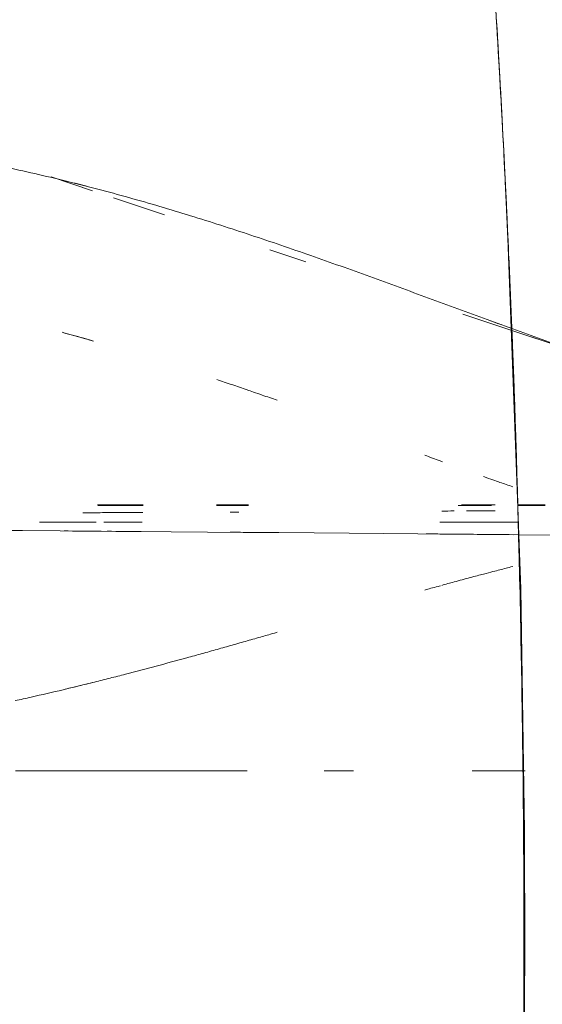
# Model space of a CAD drawing. Header units: millimetres. Extents: x 1110081 to 1268996, y -753649 to 3502.
# Tile 22 of 211: x 1176181 to 1176227, y -737057 to -736970. Entities that reach past the tile are written whole.
import ezdxf

# ---------------------------------------------------------------- set-up
doc = ezdxf.new("R2010")
doc.units = ezdxf.units.MM
doc.layers.add('Imports in Families', color=7, linetype='Continuous', lineweight=5)

# ---------------------------------------------------------------- blocks, each defined once
blk = doc.blocks.new('A315 - 3D HC toalett med cisterne - Standard-12572555-H02-Nivå F-3_5 m_1_ Ny Plan 2 PV200')
at = {"layer": 'Imports in Families'}
for p, q in [((60.723, 280.703), (58.526, 274.101)), ((73.918, 274.628), (73.918, 277.062)), ((73.99, 277.062), (73.99, 274.63)), ((97.403, 275.084), (97.403, 270.604)), ((58.526, 274.101), (57.085, 269.77)), ((75.447, 267.91), (75.447, 274.667)), ((73.918, 269.655), (73.918, 272.645)), ((73.99, 272.31), (73.99, 269.372)), ((97.403, 260.127), (97.403, 257.541)), ((52.469, 255.9), (51.416, 252.736)), ((73.918, 248.008), (73.918, 250.852)), ((73.99, 250.852), (73.99, 248.021)), ((97.403, 244.334), (97.403, 241.088)), ((48.32, 243.431), (46.82, 238.924)), ((73.918, 237.514), (73.918, 241.552)), ((73.99, 241.547), (73.99, 237.54)), ((75.447, 238.065), (75.447, 241.438)), ((97.403, 239.789), (97.403, 230.745)), ((45.918, 236.213), (44.983, 233.404)), ((75.447, 232.376), (75.447, 235.003))]:
    blk.add_line(p, q, dxfattribs=at)
at = {"layer": 'Imports in Families', "flags": 128}
blk.add_lwpolyline([(125, 275.181), (113.616, 275.261), (102.745, 275.235), (81.337, 274.89), (49.593, 273.73), (45.37, 273.527)], dxfattribs=at)
at = {"layer": 'Imports in Families'}
for points in [[(76.829, 299.611), (76.188, 243.483), (75.727, 166.113), (75.447, 67.5)], [(58.401, 274.203), (58.715, 275.066), (59.027, 275.93), (59.337, 276.795)], [(-42.089, 266.392), (-14.331, 269.559), (41.277, 274.173), (97.063, 275.376), (125, 275.119)], [(125, 275.119), (97.062, 275.375), (41.277, 274.177), (-14.33, 269.557), (-42.089, 266.391)], [(93.589, 275.046), (96.248, 275.083), (98.908, 275.112), (101.568, 275.133)], [(101.568, 275.133), (102.397, 275.14), (103.226, 275.146), (104.055, 275.151)], [(104.055, 275.151), (107.131, 275.17), (110.208, 275.178), (113.284, 275.176)], [(114.526, 275.175), (118.017, 275.17), (121.509, 275.151), (125, 275.119)], [(43.017, 273.408), (45.933, 273.556), (48.849, 273.696), (51.766, 273.826)], [(51.766, 273.826), (52.751, 273.869), (53.735, 273.912), (54.72, 273.954)], [(57.456, 271.614), (57.759, 272.441), (58.061, 273.267), (58.361, 274.095)], [(76.565, 274.256), (76.545, 272.167), (76.526, 270.053), (76.506, 267.916)], [(80.043, 271.595), (79.956, 271.926), (79.819, 272.454), (79.66, 273.067), (79.527, 273.587), (79.428, 273.976), (79.375, 274.184)], [(31.318, 272.761), (34.652, 272.96), (37.986, 273.146), (41.321, 273.32)], [(74.453, 272.636), (74.457, 271.794), (74.461, 270.947), (74.465, 270.096)], [(55.555, 266.434), (55.872, 267.298), (56.189, 268.162), (56.506, 269.025)], [(74.47, 268.999), (74.472, 268.638), (74.474, 268.277), (74.475, 267.916)], [(76.506, 267.916), (76.502, 267.456), (76.498, 266.996), (76.494, 266.534)], [(85.559, 252.058), (85.5, 252.262), (85.399, 252.616), (85.275, 253.048), (85.18, 253.377)], [(85.936, 250.735), (85.874, 250.954), (85.75, 251.39), (85.617, 251.854), (85.559, 252.058)], [(86.313, 249.408), (86.187, 249.852), (86.061, 250.297), (85.936, 250.735)], [(97.403, 249.411), (97.403, 249.617), (97.403, 249.973), (97.403, 250.406), (97.403, 250.737)], [(87.061, 246.742), (86.937, 247.188), (86.688, 248.078), (86.438, 248.965), (86.313, 249.408)], [(97.403, 246.746), (97.403, 246.969), (97.403, 247.414), (97.403, 248.083), (97.403, 248.739), (97.403, 249.206), (97.403, 249.411)], [(87.431, 245.401), (87.308, 245.849), (87.184, 246.295), (87.061, 246.742)], [(88.878, 239.982), (88.643, 240.893), (88.165, 242.708), (87.677, 244.505), (87.431, 245.401)], [(46.709, 239.939), (46.963, 240.853), (47.222, 241.762), (47.487, 242.668)], [(97.403, 241.353), (97.403, 241.806), (97.403, 242.259), (97.403, 242.71)], [(74.602, 241.504), (74.607, 240.33), (74.613, 239.148), (74.619, 237.96)], [(76.285, 241.378), (76.278, 240.377), (76.27, 239.372), (76.263, 238.362)], [(97.403, 239.99), (97.403, 240.446), (97.403, 240.9), (97.403, 241.353)], [(89.229, 238.612), (89.113, 239.07), (88.996, 239.527), (88.878, 239.982)], [(97.403, 238.621), (97.403, 239.078), (97.403, 239.535), (97.403, 239.99)], [(89.575, 237.236), (89.461, 237.696), (89.346, 238.155), (89.229, 238.612)], [(97.403, 237.244), (97.403, 237.704), (97.403, 238.163), (97.403, 238.621)], [(74.619, 237.96), (74.621, 237.382), (74.624, 236.802), (74.627, 236.22)], [(76.259, 237.834), (76.255, 237.297), (76.251, 236.759), (76.247, 236.22)], [(45.717, 236.216), (45.8, 236.54), (45.883, 236.864), (45.967, 237.187)], [(58.695, 234.374), (58.948, 235.303), (59.207, 236.229), (59.471, 237.151)], [(89.828, 236.214), (89.744, 236.555), (89.66, 236.896), (89.575, 237.236)], [(97.403, 235.861), (97.403, 236.323), (97.403, 236.784), (97.403, 237.244)], [(45.266, 234.409), (45.413, 235.013), (45.564, 235.616), (45.717, 236.216)], [(97.403, 234.47), (97.403, 234.935), (97.403, 235.398), (97.403, 235.861)], [(97.403, 233.071), (97.403, 233.538), (97.403, 234.005), (97.403, 234.47)], [(97.403, 231.664), (97.403, 232.134), (97.403, 232.603), (97.403, 233.071)], [(91.216, 230.246), (91.113, 230.718), (91.008, 231.189), (90.902, 231.659)], [(97.403, 230.249), (97.403, 230.722), (97.403, 231.194), (97.403, 231.664)]]:
    blk.add_open_spline(points, degree=3, dxfattribs=at)
for points, knots in [([(-42.089, 266.392), (-38.129, 266.844), (-30.204, 267.713), (-18.305, 268.912), (-6.396, 270.006), (5.521, 270.996), (17.447, 271.882), (33.358, 272.923), (53.263, 273.962), (85.135, 275.067), (109.056, 275.266), (125, 275.119)], [-1, -1, -1, -1, -0.928571, -0.857143, -0.785714, -0.714286, -0.642857, -0.571429, -0.428571, -0.285714, 0, 0, 0, 0]), ([(54.72, 273.954), (58.622, 274.119), (66.427, 274.416), (78.139, 274.762), (86.471, 274.936), (90.899, 275.006), (91.422, 275.014)], [-0.4, -0.4, -0.4, -0.4, -0.3333333, -0.2666667, -0.2, -0.1910674, -0.1910674, -0.1910674, -0.1910674]), ([(97.403, 271.598), (97.403, 272.046), (97.403, 272.942), (97.403, 274.227), (97.403, 274.994), (97.403, 275.295)], [-0.294871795, -0.294871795, -0.294871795, -0.294871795, -0.291666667, -0.288461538, -0.286215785, -0.286215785, -0.286215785, -0.286215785]), ([(71.434, 271.603), (71.663, 272.25), (71.891, 272.9), (72.132, 273.596), (72.267, 273.985), (72.338, 274.193)], [0.53968254, 0.53968254, 0.53968254, 0.53968254, 0.54761905, 0.5515873, 0.55555556, 0.55555556, 0.55555556, 0.55555556]), ([(81.036, 267.91), (80.939, 268.263), (80.704, 269.121), (80.342, 270.466), (80.131, 271.264), (80.043, 271.595)], [0.643123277, 0.643123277, 0.643123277, 0.643123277, 0.645348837, 0.648255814, 0.651162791, 0.651162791, 0.651162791, 0.651162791]), ([(69.553, 266.423), (69.716, 266.863), (69.907, 267.383), (70.103, 267.917), (70.128, 267.986)], [0.523809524, 0.523809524, 0.523809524, 0.523809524, 0.527777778, 0.52836501, 0.52836501, 0.52836501, 0.52836501]), ([(81.448, 266.419), (81.356, 266.75), (81.228, 267.21), (81.086, 267.728), (81.067, 267.797)], [0.639534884, 0.639534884, 0.639534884, 0.639534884, 0.64244186, 0.642884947, 0.642884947, 0.642884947, 0.642884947]), ([(97.403, 242.71), (97.403, 243.612), (97.403, 244.96), (97.403, 246.3), (97.403, 246.746)], [-0.46153846, -0.46153846, -0.46153846, -0.46153846, -0.43589744, -0.42307692, -0.42307692, -0.42307692, -0.42307692]), ([(90.902, 231.659), (90.689, 232.599), (90.336, 234.122), (89.971, 235.632), (89.828, 236.214)], [0.39534884, 0.39534884, 0.39534884, 0.39534884, 0.41860465, 0.43326578, 0.43326578, 0.43326578, 0.43326578]), ([(41.662, 213.191), (34.547, 213.299), (24.543, 214.099), (13.267, 216.194), (5.99, 218.12), (0.979, 219.963), (-2.361, 221.525), (-4.164, 222.522), (-5.433, 223.327), (-6.156, 223.827), (-6.696, 224.221), (-7.081, 224.514), (-7.384, 224.758), (-7.587, 224.929), (-7.7, 225.026), (-7.784, 225.098), (-7.865, 225.172), (-7.965, 225.272), (-8.131, 225.449), (-8.38, 225.688), (-8.761, 225.866), (-9.04, 225.982), (-9.195, 226.05), (-9.306, 226.102), (-9.414, 226.156), (-9.557, 226.227), (-9.804, 226.352), (-10.147, 226.529), (-10.545, 226.743), (-11.056, 227.027), (-11.661, 227.382), (-12.557, 227.948), (-13.553, 228.653), (-14.567, 229.493), (-15.295, 230.181), (-15.803, 230.729), (-16.036, 231.001), (-16.147, 231.137)], [0, 0, 0, 0, 0.0909091, 0.1363636, 0.1818182, 0.2272727, 0.25, 0.2727273, 0.2840909, 0.2954545, 0.3011364, 0.3068182, 0.3125, 0.3153409, 0.3167614, 0.3181818, 0.3196023, 0.3210227, 0.3238636, 0.3295455, 0.3352273, 0.3380682, 0.3394886, 0.3409091, 0.3423295, 0.34375, 0.3465909, 0.3522727, 0.3579545, 0.3636364, 0.375, 0.3863636, 0.4090909, 0.4318182, 0.4545455, 0.4659091, 0.4772727, 0.4772727, 0.4772727, 0.4772727])]:
    blk.add_open_spline(points, degree=3, knots=knots, dxfattribs=at)
blk = doc.blocks.new('br001-h02-a-200-2-0001_Z02_dwg_A315 - 3D HC toalett med cisterne - Standard-12572555-H02-Nivå F-3_5m-1921415-MA-20-0001 GA Level 02 -Rearrange - option 3D')
at = {"layer": 'Imports in Families'}
for p, q in [((97.403, 275.084), (97.403, 270.604)), ((75.447, 267.76), (75.447, 274.667)), ((73.918, 269.655), (73.918, 272.645)), ((73.99, 272.31), (73.99, 269.372)), ((97.403, 260.127), (97.403, 257.541)), ((52.469, 255.9), (51.416, 252.736)), ((97.403, 244.334), (97.403, 241.088)), ((48.32, 243.431), (46.82, 238.924)), ((75.447, 238.065), (75.447, 241.438)), ((97.403, 239.789), (97.403, 230.745)), ((75.447, 232.376), (75.447, 237.382)), ((46.205, 237.076), (44.983, 233.404))]:
    blk.add_line(p, q, dxfattribs=at)
at = {"layer": 'Imports in Families', "flags": 128}
for points in [[(60.723, 280.703), (58.526, 274.101), (57.085, 269.77)], [(73.918, 274.628), (73.918, 277.062), (73.99, 274.63)], [(204.627, 273.527), (200.402, 273.73), (168.662, 274.89), (147.254, 275.235), (136.384, 275.261), (125, 275.181), (113.616, 275.261), (102.745, 275.235), (81.337, 274.89), (49.593, 273.73), (45.37, 273.527)], [(73.918, 237.514), (73.918, 241.552), (73.99, 237.54)]]:
    blk.add_lwpolyline(points, dxfattribs=at)
at = {"layer": 'Imports in Families'}
for points, knots in [([(40.941, 205.056), (41.201, 209.176), (41.667, 214.213), (42.472, 220.108), (42.922, 223.027), (43.429, 225.917), (43.989, 228.777), (44.601, 231.609), (45.259, 234.414), (45.961, 237.191), (46.703, 239.943), (47.482, 242.672), (48.294, 245.377), (49.135, 248.062), (50.292, 251.617), (51.794, 256.018), (53.656, 261.245), (55.554, 266.437), (57.459, 271.613), (59.031, 275.929), (60.265, 279.39), (61.175, 281.993), (62.067, 284.605), (63.227, 288.102), (64.628, 292.497), (66.238, 297.817), (68.3, 304.962), (71.708, 317.588), (76.136, 335.854), (79.492, 350.475), (81.197, 357.73)], [0.125, 0.125, 0.125, 0.125, 0.1875, 0.203125, 0.21875, 0.234375, 0.25, 0.265625, 0.28125, 0.296875, 0.3125, 0.328125, 0.34375, 0.359375, 0.375, 0.40625, 0.4375, 0.46875, 0.5, 0.53125, 0.546875, 0.5625, 0.578125, 0.59375, 0.625, 0.65625, 0.6875, 0.75, 0.875, 1, 1, 1, 1]), ([(-42.089, 266.392), (-38.129, 266.844), (-30.204, 267.713), (-18.305, 268.912), (-6.396, 270.006), (5.521, 270.996), (17.447, 271.882), (33.358, 272.923), (53.263, 273.962), (85.135, 275.067), (109.056, 275.266), (125, 275.119)], [-1, -1, -1, -1, -0.928571, -0.857143, -0.785714, -0.714286, -0.642857, -0.571429, -0.428571, -0.285714, 0, 0, 0, 0]), ([(63.972, 274.315), (64.79, 274.344), (69.512, 274.507), (78.139, 274.762), (89.852, 275.006), (97.663, 275.102), (101.568, 275.133)], [-0.3473183, -0.3473183, -0.3473183, -0.3473183, -0.3333333, -0.2666667, -0.2, -0.1333333, -0.1333333, -0.1333333, -0.1333333]), ([(97.403, 271.598), (97.403, 272.046), (97.403, 272.942), (97.403, 274.227), (97.403, 274.994), (97.403, 275.295)], [-0.294871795, -0.294871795, -0.294871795, -0.294871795, -0.291666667, -0.288461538, -0.286215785, -0.286215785, -0.286215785, -0.286215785]), ([(71.434, 271.603), (71.663, 272.25), (71.891, 272.9), (72.132, 273.596), (72.267, 273.985), (72.338, 274.193)], [0.53968254, 0.53968254, 0.53968254, 0.53968254, 0.54761905, 0.5515873, 0.55555556, 0.55555556, 0.55555556, 0.55555556]), ([(81.036, 267.91), (80.939, 268.263), (80.704, 269.121), (80.342, 270.466), (80.025, 271.662), (79.819, 272.454), (79.66, 273.067), (79.527, 273.587), (79.428, 273.976), (79.375, 274.184)], [0.64312328, 0.64312328, 0.64312328, 0.64312328, 0.64534884, 0.64825581, 0.65116279, 0.65406977, 0.65697674, 0.65988372, 0.6627907, 0.6627907, 0.6627907, 0.6627907]), ([(63.97, 251.283), (64.058, 251.537), (64.223, 252.013), (64.465, 252.705), (64.625, 253.158), (64.7, 253.371)], [0.46370208, 0.46370208, 0.46370208, 0.46370208, 0.46825397, 0.47222222, 0.47619048, 0.47619048, 0.47619048, 0.47619048]), ([(86.313, 249.408), (86.187, 249.852), (85.998, 250.519), (85.75, 251.39), (85.617, 251.854), (85.559, 252.058)], [0.54651163, 0.54651163, 0.54651163, 0.54651163, 0.55813953, 0.56395349, 0.56976744, 0.56976744, 0.56976744, 0.56976744]), ([(97.403, 248.081), (97.403, 248.302), (97.403, 248.678), (97.403, 249.075), (97.403, 249.232)], [-0.41025641, -0.41025641, -0.41025641, -0.41025641, -0.40384615, -0.39923985, -0.39923985, -0.39923985, -0.39923985]), ([(97.403, 242.71), (97.403, 243.612), (97.403, 244.96), (97.403, 246.3), (97.403, 246.746)], [-0.46153846, -0.46153846, -0.46153846, -0.46153846, -0.43589744, -0.42307692, -0.42307692, -0.42307692, -0.42307692]), ([(97.403, 233.071), (97.403, 233.538), (97.403, 234.937), (97.403, 236.787), (97.403, 238.622), (97.403, 239.535), (97.403, 239.99)], [-0.55128205, -0.55128205, -0.55128205, -0.55128205, -0.53846154, -0.51282051, -0.5, -0.48717949, -0.48717949, -0.48717949, -0.48717949]), ([(90.902, 231.659), (90.689, 232.599), (90.364, 234), (90.029, 235.39), (89.916, 235.853)], [0.39534884, 0.39534884, 0.39534884, 0.39534884, 0.41860465, 0.43023256, 0.43023256, 0.43023256, 0.43023256]), ([(41.662, 213.191), (34.547, 213.299), (24.543, 214.099), (13.267, 216.194), (5.99, 218.12), (0.979, 219.963), (-2.361, 221.525), (-4.164, 222.522), (-5.433, 223.327), (-6.156, 223.827), (-6.696, 224.221), (-7.081, 224.514), (-7.384, 224.758), (-7.587, 224.929), (-7.7, 225.026), (-7.784, 225.098), (-7.865, 225.172), (-7.965, 225.272), (-8.131, 225.449), (-8.38, 225.688), (-8.761, 225.866), (-9.04, 225.982), (-9.195, 226.05), (-9.306, 226.102), (-9.414, 226.156), (-9.557, 226.227), (-9.804, 226.352), (-10.147, 226.529), (-10.545, 226.743), (-11.056, 227.027), (-11.661, 227.382), (-12.557, 227.948), (-13.553, 228.653), (-14.567, 229.493), (-15.295, 230.181), (-15.803, 230.729), (-16.036, 231.001), (-16.147, 231.137)], [0, 0, 0, 0, 0.0909091, 0.1363636, 0.1818182, 0.2272727, 0.25, 0.2727273, 0.2840909, 0.2954545, 0.3011364, 0.3068182, 0.3125, 0.3153409, 0.3167614, 0.3181818, 0.3196023, 0.3210227, 0.3238636, 0.3295455, 0.3352273, 0.3380682, 0.3394886, 0.3409091, 0.3423295, 0.34375, 0.3465909, 0.3522727, 0.3579545, 0.3636364, 0.375, 0.3863636, 0.4090909, 0.4318182, 0.4545455, 0.4659091, 0.4772727, 0.4772727, 0.4772727, 0.4772727])]:
    blk.add_open_spline(points, degree=3, knots=knots, dxfattribs=at)
for points in [[(58.401, 274.203), (58.715, 275.066), (59.027, 275.93), (59.337, 276.795)], [(-42.089, 266.392), (-14.331, 269.559), (41.277, 274.173), (97.063, 275.376), (125, 275.119)], [(125, 275.119), (97.062, 275.375), (41.277, 274.177), (-14.33, 269.557), (-42.089, 266.391)], [(101.568, 275.133), (102.397, 275.14), (103.226, 275.146), (104.055, 275.151)], [(104.055, 275.151), (107.131, 275.17), (110.208, 275.178), (113.284, 275.176)], [(114.526, 275.175), (118.017, 275.17), (121.509, 275.151), (125, 275.119)], [(43.017, 273.408), (45.933, 273.556), (48.849, 273.696), (51.766, 273.826)], [(51.766, 273.826), (52.751, 273.869), (53.735, 273.912), (54.72, 273.954)], [(54.72, 273.954), (57.218, 274.06), (59.717, 274.159), (62.215, 274.251)], [(57.456, 271.614), (57.759, 272.441), (58.061, 273.267), (58.361, 274.095)], [(76.565, 274.256), (76.545, 272.134), (76.525, 269.987), (76.505, 267.815)], [(31.318, 272.761), (34.652, 272.96), (37.986, 273.146), (41.321, 273.32)], [(74.453, 272.636), (74.457, 271.794), (74.461, 270.947), (74.465, 270.096)], [(85.559, 252.058), (85.5, 252.262), (85.399, 252.616), (85.275, 253.048), (85.18, 253.377)], [(63.774, 250.714), (63.84, 250.904), (63.905, 251.093), (63.97, 251.283)], [(49.139, 248.059), (49.424, 248.951), (49.713, 249.84), (50.006, 250.726)], [(62.867, 248.04), (63.016, 248.487), (63.317, 249.38), (63.622, 250.269), (63.774, 250.714)], [(76.357, 250.452), (76.353, 250.044), (76.35, 249.635), (76.347, 249.225)], [(97.403, 249.411), (97.403, 249.617), (97.403, 249.973), (97.403, 250.406), (97.403, 250.737)], [(74.561, 250.005), (74.562, 249.745), (74.563, 249.485), (74.565, 249.224)], [(87.061, 246.742), (86.937, 247.188), (86.688, 248.078), (86.438, 248.965), (86.313, 249.408)], [(97.403, 249.232), (97.403, 249.293), (97.403, 249.353), (97.403, 249.411)], [(97.403, 246.746), (97.403, 246.969), (97.403, 247.414), (97.403, 247.86), (97.403, 248.081)], [(87.431, 245.401), (87.308, 245.849), (87.184, 246.295), (87.061, 246.742)], [(88.878, 239.982), (88.643, 240.893), (88.165, 242.708), (87.677, 244.505), (87.431, 245.401)], [(46.709, 239.939), (46.963, 240.853), (47.222, 241.762), (47.487, 242.668)], [(97.403, 241.353), (97.403, 241.806), (97.403, 242.259), (97.403, 242.71)], [(74.602, 241.504), (74.607, 240.33), (74.613, 239.148), (74.619, 237.96)], [(76.285, 241.378), (76.278, 240.377), (76.27, 239.372), (76.263, 238.362)], [(97.403, 239.99), (97.403, 240.446), (97.403, 240.9), (97.403, 241.353)], [(89.229, 238.612), (89.113, 239.07), (88.996, 239.527), (88.878, 239.982)], [(89.575, 237.236), (89.461, 237.696), (89.346, 238.155), (89.229, 238.612)], [(76.256, 237.507), (76.249, 236.528), (76.242, 235.544), (76.234, 234.557)], [(45.266, 234.409), (45.493, 235.339), (45.727, 236.265), (45.967, 237.187)], [(58.735, 234.521), (58.975, 235.401), (59.221, 236.278), (59.471, 237.151)], [(89.916, 235.853), (89.804, 236.315), (89.69, 236.776), (89.575, 237.236)], [(97.403, 231.664), (97.403, 232.134), (97.403, 232.603), (97.403, 233.071)], [(91.216, 230.246), (91.113, 230.718), (91.008, 231.189), (90.902, 231.659)], [(97.403, 230.249), (97.403, 230.722), (97.403, 231.194), (97.403, 231.664)]]:
    blk.add_open_spline(points, degree=3, dxfattribs=at)

msp = doc.modelspace()

# ---------------------------------------------------------------- block references
at = {"rotation": 270}
msp.add_blockref('br001-h02-a-200-2-0001_Z02_dwg_A315 - 3D HC toalett med cisterne - Standard-12572555-H02-Nivå F-3_5m-1921415-MA-20-0001 GA Level 02 -Rearrange - option 3D', (1175950.599, -736939.378), dxfattribs=at)
at = {"layer": 'Imports in Families', "rotation": 270.0000000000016}
msp.add_blockref('A315 - 3D HC toalett med cisterne - Standard-12572555-H02-Nivå F-3_5 m_1_ Ny Plan 2 PV200', (1175950.599, -736939.378), dxfattribs=at)

doc.saveas('drawing.dxf')
